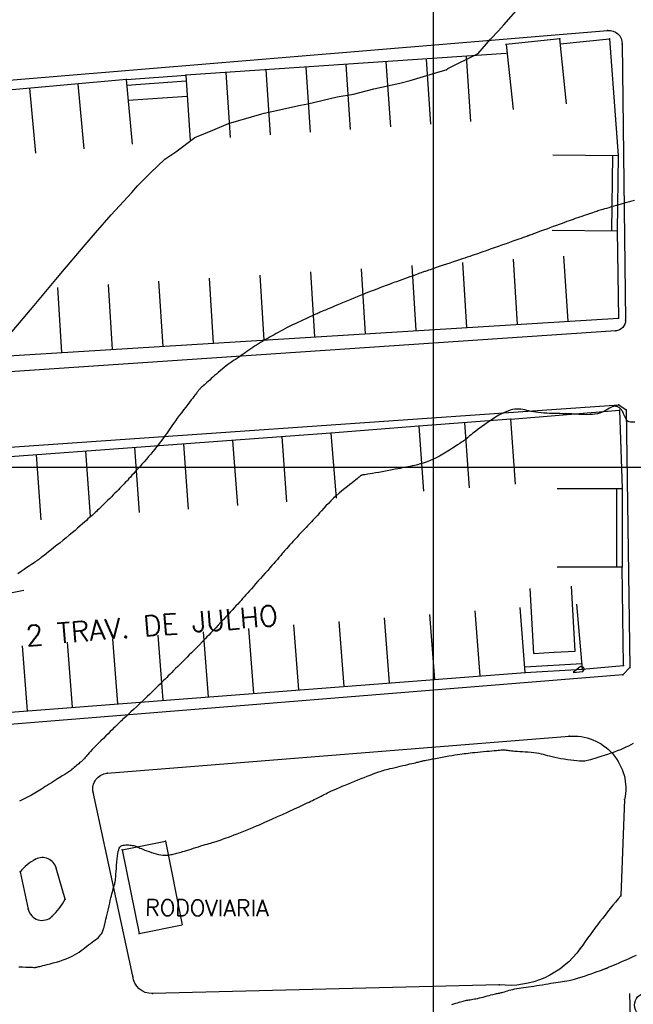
# Model space of a CAD drawing. Header units: millimetres. Extents: x 196436 to 199900, y 8705373 to 8708636.
# Tile 184 of 238: x 198449 to 198525, y 8706834 to 8706955. Entities that reach past the tile are written whole.
import ezdxf
from ezdxf.enums import TextEntityAlignment as Align

# ---------------------------------------------------------------- set-up
doc = ezdxf.new("R2010")
doc.units = ezdxf.units.MM
doc.header["$LTSCALE"] = 5
for name, color, linetype in [('$CURVAS1', 30, 'Continuous'), ('$CURVAS2', 40, 'Continuous'), ('CASA', 6, 'Continuous'), ('MALHA', 9, 'Continuous'), ('MEIO-FIO', 7, 'Continuous'), ('MURO', 9, 'Continuous'), ('PL', 23, 'Continuous'), ('TEXTO', 2, 'Continuous'), ('TXT_NRUA', 3, 'Continuous')]:
    doc.layers.add(name, color=color, linetype=linetype)
doc.styles.add('GEOSIS', font='ROMANS.SHX')

# ---------------------------------------------------------------- blocks, each defined once
blk = doc.blocks.new('C')
at = {"layer": 'CASA'}
blk.add_lwpolyline([(0, 0), (0, 8)], dxfattribs=at)
blk = doc.blocks.new('PL')
at = {"layer": 'PL'}
blk.add_line((2.01, 1.49), (2.01, -1.49), dxfattribs=at)
blk.add_circle((0, 0), 1.49, dxfattribs=at)

msp = doc.modelspace()

# ---------------------------------------------------------------- linework, layer by layer
at = {"layer": '$CURVAS1'}
msp.add_polyline3d([(198524.696, 8706932.732, 685), (198524.53, 8706932.678, 685), (198524.376, 8706932.632, 685), (198524.23, 8706932.591, 685), (198524.082, 8706932.553, 685), (198523.926, 8706932.513, 685), (198523.755, 8706932.47, 685), (198523.56, 8706932.419, 685), (198523.335, 8706932.359, 685), (198523.074, 8706932.287, 685), (198522.786, 8706932.204, 685), (198522.479, 8706932.115, 685), (198522.165, 8706932.023, 685), (198521.852, 8706931.93, 685), (198521.551, 8706931.84, 685), (198521.272, 8706931.757, 685), (198521.024, 8706931.682, 685), (198520.815, 8706931.619, 685), (198520.638, 8706931.566, 685), (198520.484, 8706931.519, 685), (198520.344, 8706931.476, 685), (198520.21, 8706931.434, 685), (198520.071, 8706931.389, 685), (198519.92, 8706931.34, 685), (198519.746, 8706931.282, 685), (198519.543, 8706931.215, 685), (198519.314, 8706931.138, 685), (198519.065, 8706931.054, 685), (198518.801, 8706930.964, 685), (198518.526, 8706930.871, 685), (198518.248, 8706930.775, 685), (198517.97, 8706930.68, 685), (198517.699, 8706930.586, 685), (198517.438, 8706930.495, 685), (198517.183, 8706930.405, 685), (198516.929, 8706930.315, 685), (198516.67, 8706930.223, 685), (198516.401, 8706930.126, 685), (198516.115, 8706930.023, 685), (198515.808, 8706929.911, 685), (198515.474, 8706929.789, 685), (198515.11, 8706929.657, 685), (198514.724, 8706929.515, 685), (198514.327, 8706929.37, 685), (198513.93, 8706929.224, 685), (198513.543, 8706929.083, 685), (198513.178, 8706928.949, 685), (198512.846, 8706928.827, 685), (198512.557, 8706928.721, 685), (198512.319, 8706928.633, 685), (198512.129, 8706928.564, 685), (198511.98, 8706928.509, 685), (198511.866, 8706928.468, 685), (198511.781, 8706928.437, 685), (198511.719, 8706928.414, 685), (198511.672, 8706928.397, 685), (198511.635, 8706928.384, 685), (198511.601, 8706928.371, 685), (198511.562, 8706928.357, 685), (198511.51, 8706928.339, 685), (198511.438, 8706928.313, 685), (198511.337, 8706928.277, 685), (198511.198, 8706928.228, 685), (198511.015, 8706928.163, 685), (198510.779, 8706928.079, 685), (198510.485, 8706927.975, 685), (198510.142, 8706927.853, 685), (198509.761, 8706927.718, 685), (198509.354, 8706927.573, 685), (198508.933, 8706927.424, 685), (198508.508, 8706927.274, 685), (198508.093, 8706927.126, 685), (198507.697, 8706926.987, 685), (198507.331, 8706926.857, 685), (198506.993, 8706926.738, 685), (198506.677, 8706926.628, 685), (198506.381, 8706926.524, 685), (198506.099, 8706926.426, 685), (198505.826, 8706926.331, 685), (198505.559, 8706926.239, 685), (198505.293, 8706926.149, 685), (198505.024, 8706926.057, 685), (198504.75, 8706925.964, 685), (198504.466, 8706925.869, 685), (198504.171, 8706925.769, 685), (198503.863, 8706925.666, 685), (198503.538, 8706925.557, 685), (198503.194, 8706925.442, 685), (198502.828, 8706925.319, 685), (198502.441, 8706925.189, 685), (198502.038, 8706925.053, 685), (198501.63, 8706924.916, 685), (198501.227, 8706924.78, 685), (198500.837, 8706924.648, 685), (198500.471, 8706924.525, 685), (198500.137, 8706924.412, 685), (198499.845, 8706924.314, 685), (198499.603, 8706924.232, 685), (198499.404, 8706924.165, 685), (198499.242, 8706924.11, 685), (198499.109, 8706924.065, 685), (198498.997, 8706924.027, 685), (198498.898, 8706923.993, 685), (198498.805, 8706923.96, 685), (198498.711, 8706923.927, 685), (198498.607, 8706923.89, 685), (198498.492, 8706923.849, 685), (198498.361, 8706923.802, 685), (198498.213, 8706923.748, 685), (198498.043, 8706923.687, 685), (198497.85, 8706923.617, 685), (198497.631, 8706923.538, 685), (198497.382, 8706923.449, 685), (198497.102, 8706923.348, 685), (198496.797, 8706923.239, 685), (198496.475, 8706923.123, 685), (198496.143, 8706923.003, 685), (198495.809, 8706922.882, 685), (198495.479, 8706922.762, 685), (198495.161, 8706922.646, 685), (198494.862, 8706922.537, 685), (198494.588, 8706922.435, 685), (198494.335, 8706922.34, 685), (198494.098, 8706922.25, 685), (198493.869, 8706922.162, 685), (198493.643, 8706922.075, 685), (198493.414, 8706921.987, 685), (198493.176, 8706921.895, 685), (198492.924, 8706921.797, 685), (198492.652, 8706921.692, 685), (198492.36, 8706921.58, 685), (198492.05, 8706921.46, 685), (198491.722, 8706921.332, 685), (198491.377, 8706921.197, 685), (198491.017, 8706921.055, 685), (198490.643, 8706920.906, 685), (198490.255, 8706920.749, 685), (198489.856, 8706920.586, 685), (198489.452, 8706920.419, 685), (198489.05, 8706920.252, 685), (198488.659, 8706920.088, 685), (198488.284, 8706919.931, 685), (198487.933, 8706919.783, 685), (198487.614, 8706919.648, 685), (198487.334, 8706919.53, 685), (198487.098, 8706919.43, 685), (198486.902, 8706919.348, 685), (198486.739, 8706919.28, 685), (198486.603, 8706919.222, 685), (198486.487, 8706919.173, 685), (198486.384, 8706919.129, 685), (198486.288, 8706919.088, 685), (198486.192, 8706919.046, 685), (198486.091, 8706919.001, 685), (198485.981, 8706918.95, 685), (198485.857, 8706918.894, 685), (198485.717, 8706918.83, 685), (198485.557, 8706918.758, 685), (198485.375, 8706918.674, 685), (198485.166, 8706918.58, 685), (198484.926, 8706918.472, 685), (198484.656, 8706918.351, 685), (198484.358, 8706918.217, 685), (198484.04, 8706918.074, 685), (198483.708, 8706917.923, 685), (198483.368, 8706917.766, 685), (198483.027, 8706917.606, 685), (198482.69, 8706917.446, 685), (198482.365, 8706917.287, 685), (198482.056, 8706917.131, 685), (198481.763, 8706916.978, 685), (198481.483, 8706916.828, 685), (198481.214, 8706916.681, 685), (198480.955, 8706916.537, 685), (198480.703, 8706916.395, 685), (198480.456, 8706916.254, 685), (198480.211, 8706916.115, 685), (198479.968, 8706915.978, 685), (198479.726, 8706915.841, 685), (198479.484, 8706915.704, 685), (198479.244, 8706915.565, 685), (198479.004, 8706915.425, 685), (198478.765, 8706915.283, 685), (198478.526, 8706915.137, 685), (198478.289, 8706914.987, 685), (198478.052, 8706914.832, 685), (198477.816, 8706914.674, 685), (198477.581, 8706914.513, 685), (198477.346, 8706914.349, 685), (198477.111, 8706914.185, 685), (198476.878, 8706914.022, 685), (198476.644, 8706913.859, 685), (198476.411, 8706913.699, 685), (198476.177, 8706913.542, 685), (198475.944, 8706913.386, 685), (198475.71, 8706913.231, 685), (198475.477, 8706913.074, 685), (198475.242, 8706912.914, 685), (198475.007, 8706912.75, 685), (198474.772, 8706912.579, 685), (198474.535, 8706912.402, 685), (198474.297, 8706912.215, 685), (198474.06, 8706912.022, 685), (198473.824, 8706911.825, 685), (198473.592, 8706911.626, 685), (198473.365, 8706911.428, 685), (198473.144, 8706911.233, 685), (198472.93, 8706911.044, 685), (198472.726, 8706910.863, 685), (198472.533, 8706910.692, 685), (198472.351, 8706910.532, 685), (198472.181, 8706910.383, 685), (198472.023, 8706910.245, 685), (198471.879, 8706910.117, 685), (198471.748, 8706910.001, 685), (198471.632, 8706909.896, 685), (198471.531, 8706909.803, 685), (198471.445, 8706909.72, 685), (198471.373, 8706909.647, 685), (198471.311, 8706909.581, 685), (198471.257, 8706909.521, 685), (198471.209, 8706909.463, 685), (198471.164, 8706909.407, 685), (198471.12, 8706909.35, 685), (198471.075, 8706909.29, 685), (198471.025, 8706909.225, 685), (198470.968, 8706909.15, 685), (198470.9, 8706909.062, 685), (198470.817, 8706908.955, 685), (198470.716, 8706908.825, 685), (198470.594, 8706908.667, 685), (198470.447, 8706908.478, 685), (198470.272, 8706908.252, 685), (198470.067, 8706907.987, 685), (198469.837, 8706907.689, 685), (198469.59, 8706907.367, 685), (198469.33, 8706907.028, 685), (198469.067, 8706906.681, 685), (198468.806, 8706906.334, 685), (198468.554, 8706905.995, 685), (198468.318, 8706905.672, 685), (198468.102, 8706905.373, 685), (198467.905, 8706905.093, 685), (198467.722, 8706904.829, 685), (198467.549, 8706904.577, 685), (198467.38, 8706904.331, 685), (198467.212, 8706904.089, 685), (198467.041, 8706903.844, 685), (198466.86, 8706903.594, 685), (198466.668, 8706903.334, 685), (198466.464, 8706903.064, 685), (198466.249, 8706902.786, 685), (198466.022, 8706902.5, 685), (198465.786, 8706902.207, 685), (198465.54, 8706901.907, 685), (198465.286, 8706901.603, 685), (198465.023, 8706901.293, 685), (198464.754, 8706900.981, 685), (198464.481, 8706900.668, 685), (198464.208, 8706900.359, 685), (198463.94, 8706900.058, 685), (198463.679, 8706899.767, 685), (198463.431, 8706899.492, 685), (198463.198, 8706899.235, 685), (198462.986, 8706899, 685), (198462.795, 8706898.789, 685), (198462.623, 8706898.599, 685), (198462.464, 8706898.425, 685), (198462.314, 8706898.262, 685), (198462.167, 8706898.104, 685), (198462.019, 8706897.946, 685), (198461.865, 8706897.784, 685), (198461.698, 8706897.613, 685), (198461.517, 8706897.428, 685), (198461.322, 8706897.231, 685), (198461.117, 8706897.025, 685), (198460.904, 8706896.813, 685), (198460.687, 8706896.596, 685), (198460.468, 8706896.379, 685), (198460.251, 8706896.164, 685), (198460.039, 8706895.953, 685), (198459.833, 8706895.749, 685), (198459.636, 8706895.553, 685), (198459.446, 8706895.365, 685), (198459.265, 8706895.186, 685), (198459.092, 8706895.017, 685), (198458.928, 8706894.857, 685), (198458.772, 8706894.707, 685), (198458.626, 8706894.569, 685), (198458.487, 8706894.44, 685), (198458.353, 8706894.319, 685), (198458.219, 8706894.199, 685), (198458.081, 8706894.077, 685), (198457.932, 8706893.948, 685), (198457.77, 8706893.807, 685), (198457.589, 8706893.649, 685), (198457.385, 8706893.47, 685), (198457.154, 8706893.266, 685), (198456.898, 8706893.039, 685), (198456.617, 8706892.792, 685), (198456.315, 8706892.527, 685), (198455.993, 8706892.247, 685), (198455.652, 8706891.954, 685), (198455.296, 8706891.653, 685), (198454.927, 8706891.344, 685), (198454.546, 8706891.032, 685), (198454.161, 8706890.722, 685), (198453.78, 8706890.418, 685), (198453.409, 8706890.125, 685), (198453.058, 8706889.85, 685), (198452.733, 8706889.597, 685), (198452.442, 8706889.371, 685), (198452.193, 8706889.179, 685), (198451.991, 8706889.023, 685), (198451.832, 8706888.9, 685), (198451.71, 8706888.806, 685), (198451.619, 8706888.736, 685), (198451.553, 8706888.684, 685), (198451.504, 8706888.647, 685), (198451.467, 8706888.62, 685), (198451.436, 8706888.597, 685), (198451.404, 8706888.575, 685), (198451.366, 8706888.548, 685), (198451.314, 8706888.512, 685), (198451.243, 8706888.463, 685), (198451.147, 8706888.398, 685), (198451.02, 8706888.31, 685), (198450.854, 8706888.197, 685), (198450.645, 8706888.054, 685), (198450.389, 8706887.878, 685), (198450.088, 8706887.672, 685), (198449.75, 8706887.441, 685), (198449.381, 8706887.19, 685), (198448.986, 8706886.922, 685)], dxfattribs=at)
at = {"layer": '$CURVAS2'}
for points in [[(198447.818, 8706916.105, 684), (198450.057, 8706918.78, 684), (198450.963, 8706919.834, 684), (198453.636, 8706923.023, 684), (198454.102, 8706923.576, 684), (198454.258, 8706923.761, 684), (198457.253, 8706927.292, 684), (198458.527, 8706928.743, 684), (198460.431, 8706930.954, 684), (198462.972, 8706933.723, 684), (198463.663, 8706934.508, 684), (198465.265, 8706936.115, 684), (198467.026, 8706937.795, 684), (198468.368, 8706938.7, 684), (198470.709, 8706940.436, 684), (198472.914, 8706941.335, 684), (198474.831, 8706942.19, 684), (198478.94, 8706943.342, 684), (198479.208, 8706943.428, 684), (198480.166, 8706943.648, 684), (198483.701, 8706944.43, 684), (198484.589, 8706944.604, 684), (198488.194, 8706945.434, 684), (198490.194, 8706945.778, 684), (198492.702, 8706946.408, 684), (198495.879, 8706947.112, 684), (198497.171, 8706947.459, 684), (198500.855, 8706948.557, 684), (198501.592, 8706948.737, 684), (198501.795, 8706948.902, 684), (198505.526, 8706950.741, 684), (198507.028, 8706952.529, 684), (198507.991, 8706953.526, 684), (198508.651, 8706954.274, 684), (198510.73, 8706956.666, 684)], [(198524.732, 8706905.536, 686), (198524.531, 8706905.529, 686), (198524.354, 8706905.522, 686), (198524.196, 8706905.526, 686), (198524.056, 8706905.549, 686), (198523.931, 8706905.603, 686), (198523.82, 8706905.692, 686), (198523.719, 8706905.813, 686), (198523.628, 8706905.958, 686), (198523.545, 8706906.118, 686), (198523.47, 8706906.286, 686), (198523.401, 8706906.453, 686), (198523.335, 8706906.612, 686), (198523.273, 8706906.754, 686), (198523.213, 8706906.874, 686), (198523.154, 8706906.973, 686), (198523.095, 8706907.054, 686), (198523.037, 8706907.121, 686), (198522.977, 8706907.176, 686), (198522.916, 8706907.224, 686), (198522.852, 8706907.267, 686), (198522.786, 8706907.31, 686), (198522.716, 8706907.353, 686), (198522.641, 8706907.395, 686), (198522.559, 8706907.431, 686), (198522.468, 8706907.457, 686), (198522.366, 8706907.471, 686), (198522.251, 8706907.467, 686), (198522.121, 8706907.443, 686), (198521.975, 8706907.394, 686), (198521.811, 8706907.318, 686), (198521.628, 8706907.221, 686), (198521.427, 8706907.108, 686), (198521.208, 8706906.988, 686), (198520.972, 8706906.866, 686), (198520.717, 8706906.75, 686), (198520.446, 8706906.647, 686), (198520.156, 8706906.562, 686), (198519.851, 8706906.502, 686), (198519.532, 8706906.465, 686), (198519.204, 8706906.446, 686), (198518.871, 8706906.442, 686), (198518.537, 8706906.449, 686), (198518.207, 8706906.464, 686), (198517.884, 8706906.483, 686), (198517.573, 8706906.502, 686), (198517.276, 8706906.517, 686), (198516.99, 8706906.53, 686), (198516.711, 8706906.54, 686), (198516.435, 8706906.548, 686), (198516.158, 8706906.555, 686), (198515.875, 8706906.561, 686), (198515.582, 8706906.567, 686), (198515.276, 8706906.573, 686), (198514.953, 8706906.58, 686), (198514.616, 8706906.589, 686), (198514.271, 8706906.601, 686), (198513.921, 8706906.617, 686), (198513.573, 8706906.638, 686), (198513.231, 8706906.665, 686), (198512.9, 8706906.699, 686), (198512.584, 8706906.741, 686), (198512.286, 8706906.791, 686), (198512.006, 8706906.848, 686), (198511.74, 8706906.907, 686), (198511.485, 8706906.965, 686), (198511.237, 8706907.018, 686), (198510.993, 8706907.064, 686), (198510.75, 8706907.098, 686), (198510.506, 8706907.118, 686), (198510.255, 8706907.12, 686), (198509.996, 8706907.101, 686), (198509.725, 8706907.058, 686), (198509.438, 8706906.987, 686), (198509.131, 8706906.887, 686), (198508.802, 8706906.754, 686), (198508.447, 8706906.584, 686), (198508.063, 8706906.375, 686), (198507.648, 8706906.127, 686), (198507.213, 8706905.848, 686), (198506.77, 8706905.549, 686), (198506.33, 8706905.242, 686), (198505.908, 8706904.937, 686), (198505.514, 8706904.648, 686), (198505.161, 8706904.383, 686), (198504.863, 8706904.156, 686), (198504.627, 8706903.974, 686), (198504.448, 8706903.834, 686), (198504.319, 8706903.73, 686), (198504.23, 8706903.656, 686), (198504.174, 8706903.605, 686), (198504.141, 8706903.572, 686), (198504.123, 8706903.551, 686), (198504.112, 8706903.535, 686), (198504.101, 8706903.52, 686), (198504.088, 8706903.504, 686), (198504.074, 8706903.488, 686), (198504.058, 8706903.472, 686), (198504.041, 8706903.455, 686), (198504.023, 8706903.44, 686), (198504.004, 8706903.424, 686), (198503.984, 8706903.41, 686), (198503.963, 8706903.395, 686), (198503.934, 8706903.377, 686), (198503.891, 8706903.35, 686), (198503.828, 8706903.309, 686), (198503.739, 8706903.251, 686), (198503.616, 8706903.17, 686), (198503.454, 8706903.062, 686), (198503.246, 8706902.921, 686), (198502.987, 8706902.745, 686), (198502.683, 8706902.541, 686), (198502.342, 8706902.315, 686), (198501.97, 8706902.075, 686), (198501.576, 8706901.829, 686), (198501.166, 8706901.586, 686), (198500.748, 8706901.352, 686), (198500.329, 8706901.136, 686), (198499.916, 8706900.944, 686), (198499.512, 8706900.775, 686), (198499.121, 8706900.628, 686), (198498.744, 8706900.5, 686), (198498.383, 8706900.39, 686), (198498.043, 8706900.296, 686), (198497.724, 8706900.216, 686), (198497.431, 8706900.147, 686), (198497.162, 8706900.089, 686), (198496.912, 8706900.038, 686), (198496.672, 8706899.991, 686), (198496.432, 8706899.948, 686), (198496.184, 8706899.904, 686), (198495.919, 8706899.857, 686), (198495.628, 8706899.805, 686), (198495.303, 8706899.746, 686), (198494.938, 8706899.677, 686), (198494.541, 8706899.601, 686), (198494.127, 8706899.52, 686), (198493.707, 8706899.439, 686), (198493.294, 8706899.36, 686), (198492.902, 8706899.286, 686), (198492.541, 8706899.22, 686), (198492.226, 8706899.165, 686), (198491.966, 8706899.124, 686), (198491.756, 8706899.094, 686), (198491.59, 8706899.073, 686), (198491.46, 8706899.058, 686), (198491.359, 8706899.045, 686), (198491.28, 8706899.033, 686), (198491.216, 8706899.017, 686), (198491.159, 8706898.995, 686), (198491.103, 8706898.965, 686), (198491.042, 8706898.923, 686), (198490.97, 8706898.867, 686), (198490.883, 8706898.794, 686), (198490.774, 8706898.703, 686), (198490.64, 8706898.589, 686), (198490.474, 8706898.451, 686), (198490.271, 8706898.286, 686), (198490.027, 8706898.093, 686), (198489.749, 8706897.873, 686), (198489.443, 8706897.631, 686), (198489.116, 8706897.369, 686), (198488.776, 8706897.09, 686), (198488.429, 8706896.798, 686), (198488.082, 8706896.496, 686), (198487.743, 8706896.187, 686), (198487.419, 8706895.875, 686), (198487.109, 8706895.563, 686), (198486.815, 8706895.254, 686), (198486.537, 8706894.953, 686), (198486.275, 8706894.663, 686), (198486.03, 8706894.388, 686), (198485.802, 8706894.13, 686), (198485.592, 8706893.895, 686), (198485.399, 8706893.683, 686), (198485.22, 8706893.49, 686), (198485.049, 8706893.311, 686), (198484.882, 8706893.139, 686), (198484.715, 8706892.969, 686), (198484.544, 8706892.794, 686), (198484.363, 8706892.608, 686), (198484.169, 8706892.405, 686), (198483.957, 8706892.182, 686), (198483.732, 8706891.941, 686), (198483.498, 8706891.688, 686), (198483.259, 8706891.429, 686), (198483.021, 8706891.167, 686), (198482.788, 8706890.91, 686), (198482.564, 8706890.662, 686), (198482.355, 8706890.428, 686), (198482.164, 8706890.212, 686), (198481.991, 8706890.016, 686), (198481.834, 8706889.837, 686), (198481.693, 8706889.674, 686), (198481.568, 8706889.528, 686), (198481.455, 8706889.397, 686), (198481.355, 8706889.279, 686), (198481.267, 8706889.175, 686), (198481.188, 8706889.081, 686), (198481.114, 8706888.993, 686), (198481.037, 8706888.902, 686), (198480.952, 8706888.803, 686), (198480.852, 8706888.688, 686), (198480.732, 8706888.55, 686), (198480.584, 8706888.381, 686), (198480.403, 8706888.176, 686), (198480.184, 8706887.93, 686), (198479.933, 8706887.648, 686), (198479.657, 8706887.339, 686), (198479.365, 8706887.011, 686), (198479.062, 8706886.672, 686), (198478.758, 8706886.33, 686), (198478.459, 8706885.995, 686), (198478.173, 8706885.674, 686), (198477.906, 8706885.373, 686), (198477.657, 8706885.092, 686), (198477.423, 8706884.828, 686), (198477.202, 8706884.578, 686), (198476.989, 8706884.338, 686), (198476.784, 8706884.106, 686), (198476.582, 8706883.88, 686), (198476.382, 8706883.655, 686), (198476.179, 8706883.43, 686), (198475.973, 8706883.202, 686), (198475.761, 8706882.967, 686), (198475.539, 8706882.725, 686), (198475.307, 8706882.471, 686), (198475.061, 8706882.204, 686), (198474.798, 8706881.922, 686), (198474.517, 8706881.62, 686), (198474.217, 8706881.3, 686), (198473.904, 8706880.967, 686), (198473.586, 8706880.629, 686), (198473.271, 8706880.296, 686), (198472.967, 8706879.974, 686), (198472.681, 8706879.672, 686), (198472.422, 8706879.398, 686), (198472.197, 8706879.162, 686), (198472.012, 8706878.967, 686), (198471.863, 8706878.811, 686), (198471.746, 8706878.687, 686), (198471.652, 8706878.59, 686), (198471.578, 8706878.513, 686), (198471.516, 8706878.45, 686), (198471.461, 8706878.394, 686), (198471.408, 8706878.34, 686), (198471.35, 8706878.282, 686), (198471.283, 8706878.216, 686), (198471.205, 8706878.137, 686), (198471.111, 8706878.044, 686), (198470.998, 8706877.931, 686), (198470.862, 8706877.795, 686), (198470.699, 8706877.632, 686), (198470.507, 8706877.44, 686), (198470.283, 8706877.215, 686), (198470.032, 8706876.963, 686), (198469.761, 8706876.692, 686), (198469.478, 8706876.408, 686), (198469.188, 8706876.117, 686), (198468.9, 8706875.828, 686), (198468.618, 8706875.547, 686), (198468.352, 8706875.282, 686), (198468.105, 8706875.036, 686), (198467.876, 8706874.809, 686), (198467.66, 8706874.595, 686), (198467.454, 8706874.392, 686), (198467.254, 8706874.196, 686), (198467.056, 8706874.001, 686), (198466.856, 8706873.804, 686), (198466.65, 8706873.602, 686), (198466.436, 8706873.391, 686), (198466.21, 8706873.169, 686), (198465.972, 8706872.936, 686), (198465.721, 8706872.69, 686), (198465.455, 8706872.432, 686), (198465.173, 8706872.159, 686), (198464.874, 8706871.872, 686), (198464.557, 8706871.569, 686), (198464.222, 8706871.251, 686), (198463.875, 8706870.924, 686), (198463.526, 8706870.596, 686), (198463.182, 8706870.274, 686), (198462.853, 8706869.967, 686), (198462.546, 8706869.681, 686), (198462.27, 8706869.425, 686), (198462.033, 8706869.206, 686), (198461.842, 8706869.029, 686), (198461.693, 8706868.891, 686), (198461.579, 8706868.785, 686), (198461.494, 8706868.706, 686), (198461.431, 8706868.648, 686), (198461.385, 8706868.604, 686), (198461.349, 8706868.568, 686), (198461.316, 8706868.535, 686), (198461.281, 8706868.498, 686), (198461.238, 8706868.454, 686), (198461.183, 8706868.396, 686), (198461.11, 8706868.322, 686), (198461.015, 8706868.227, 686), (198460.893, 8706868.106, 686), (198460.739, 8706867.955, 686), (198460.549, 8706867.769, 686), (198460.319, 8706867.546, 686), (198460.057, 8706867.292, 686), (198459.772, 8706867.016, 686), (198459.473, 8706866.726, 686), (198459.171, 8706866.429, 686), (198458.873, 8706866.135, 686), (198458.59, 8706865.851, 686), (198458.331, 8706865.585, 686), (198458.104, 8706865.344, 686), (198457.906, 8706865.128, 686), (198457.735, 8706864.936, 686), (198457.587, 8706864.764, 686), (198457.458, 8706864.613, 686), (198457.346, 8706864.479, 686), (198457.246, 8706864.361, 686), (198457.156, 8706864.258, 686), (198457.072, 8706864.167, 686), (198456.991, 8706864.085, 686), (198456.912, 8706864.009, 686), (198456.831, 8706863.937, 686), (198456.746, 8706863.864, 686), (198456.655, 8706863.788, 686), (198456.556, 8706863.705, 686), (198456.446, 8706863.613, 686), (198456.324, 8706863.509, 686), (198456.191, 8706863.395, 686), (198456.051, 8706863.275, 686), (198455.906, 8706863.152, 686), (198455.76, 8706863.029, 686), (198455.614, 8706862.91, 686), (198455.473, 8706862.797, 686), (198455.339, 8706862.695, 686), (198455.214, 8706862.605, 686), (198455.094, 8706862.524, 686), (198454.976, 8706862.448, 686), (198454.854, 8706862.374, 686), (198454.725, 8706862.298, 686), (198454.584, 8706862.215, 686), (198454.427, 8706862.123, 686), (198454.25, 8706862.016, 686), (198454.048, 8706861.892, 686), (198453.827, 8706861.754, 686), (198453.591, 8706861.604, 686), (198453.344, 8706861.445, 686), (198453.091, 8706861.283, 686), (198452.837, 8706861.118, 686), (198452.586, 8706860.956, 686), (198452.345, 8706860.798, 686), (198452.115, 8706860.648, 686), (198451.896, 8706860.506, 686), (198451.684, 8706860.37, 686), (198451.477, 8706860.239, 686), (198451.271, 8706860.113, 686), (198451.063, 8706859.989, 686), (198450.851, 8706859.868, 686), (198450.631, 8706859.748, 686), (198450.402, 8706859.627, 686), (198450.164, 8706859.507, 686), (198449.919, 8706859.387, 686), (198449.668, 8706859.267, 686), (198449.414, 8706859.147, 686), (198449.158, 8706859.028, 686)], [(198518.484, 8706875.439, 687), (198518.08, 8706875.546, 687), (198517.161, 8706874.791, 687), (198518.368, 8706874.91, 687), (198518.511, 8706875.186, 687), (198518.535, 8706875.24, 687), (198518.484, 8706875.439, 687)], [(198449.108, 8706838.688, 687), (198449.541, 8706838.672, 687), (198449.939, 8706838.658, 687), (198450.282, 8706838.646, 687), (198450.557, 8706838.636, 687), (198450.77, 8706838.63, 687), (198450.929, 8706838.626, 687), (198451.045, 8706838.625, 687), (198451.127, 8706838.626, 687), (198451.186, 8706838.63, 687), (198451.23, 8706838.637, 687), (198451.271, 8706838.646, 687), (198451.316, 8706838.657, 687), (198451.372, 8706838.671, 687), (198451.446, 8706838.691, 687), (198451.543, 8706838.716, 687), (198451.671, 8706838.749, 687), (198451.833, 8706838.791, 687), (198452.037, 8706838.843, 687), (198452.289, 8706838.905, 687), (198452.592, 8706838.981, 687), (198452.938, 8706839.068, 687), (198453.315, 8706839.167, 687), (198453.713, 8706839.277, 687), (198454.12, 8706839.398, 687), (198454.527, 8706839.53, 687), (198454.921, 8706839.672, 687), (198455.292, 8706839.824, 687), (198455.632, 8706839.985, 687), (198455.942, 8706840.153, 687), (198456.227, 8706840.327, 687), (198456.491, 8706840.504, 687), (198456.739, 8706840.683, 687), (198456.976, 8706840.863, 687), (198457.205, 8706841.04, 687), (198457.432, 8706841.214, 687), (198457.66, 8706841.383, 687), (198457.886, 8706841.546, 687), (198458.107, 8706841.706, 687), (198458.319, 8706841.861, 687), (198458.521, 8706842.013, 687), (198458.707, 8706842.162, 687), (198458.874, 8706842.308, 687), (198459.02, 8706842.453, 687), (198459.142, 8706842.596, 687), (198459.241, 8706842.737, 687), (198459.32, 8706842.872, 687), (198459.383, 8706843.001, 687), (198459.431, 8706843.123, 687), (198459.469, 8706843.234, 687), (198459.497, 8706843.334, 687), (198459.52, 8706843.42, 687), (198459.54, 8706843.494, 687), (198459.559, 8706843.56, 687), (198459.578, 8706843.628, 687), (198459.599, 8706843.706, 687), (198459.624, 8706843.802, 687), (198459.654, 8706843.924, 687), (198459.692, 8706844.08, 687), (198459.739, 8706844.279, 687), (198459.796, 8706844.526, 687), (198459.861, 8706844.814, 687), (198459.934, 8706845.132, 687), (198460.011, 8706845.472, 687), (198460.091, 8706845.823, 687), (198460.172, 8706846.175, 687), (198460.252, 8706846.518, 687), (198460.329, 8706846.843, 687), (198460.401, 8706847.141, 687), (198460.468, 8706847.412, 687), (198460.531, 8706847.657, 687), (198460.589, 8706847.877, 687), (198460.642, 8706848.073, 687), (198460.691, 8706848.247, 687), (198460.736, 8706848.4, 687), (198460.776, 8706848.533, 687), (198460.812, 8706848.649, 687), (198460.844, 8706848.755, 687), (198460.873, 8706848.862, 687), (198460.9, 8706848.979, 687), (198460.925, 8706849.115, 687), (198460.949, 8706849.28, 687), (198460.972, 8706849.484, 687), (198460.996, 8706849.735, 687), (198461.021, 8706850.04, 687), (198461.047, 8706850.388, 687), (198461.075, 8706850.765, 687), (198461.105, 8706851.157, 687), (198461.138, 8706851.551, 687), (198461.175, 8706851.931, 687), (198461.214, 8706852.284, 687), (198461.258, 8706852.596, 687), (198461.307, 8706852.855, 687), (198461.362, 8706853.065, 687), (198461.425, 8706853.231, 687), (198461.498, 8706853.359, 687), (198461.582, 8706853.454, 687), (198461.679, 8706853.523, 687), (198461.791, 8706853.571, 687), (198461.92, 8706853.603, 687), (198462.065, 8706853.626, 687), (198462.225, 8706853.639, 687), (198462.393, 8706853.644, 687), (198462.566, 8706853.641, 687), (198462.74, 8706853.631, 687), (198462.91, 8706853.614, 687), (198463.07, 8706853.592, 687), (198463.218, 8706853.563, 687), (198463.349, 8706853.529, 687), (198463.47, 8706853.49, 687), (198463.586, 8706853.445, 687), (198463.705, 8706853.393, 687), (198463.832, 8706853.335, 687), (198463.975, 8706853.269, 687), (198464.14, 8706853.195, 687), (198464.334, 8706853.112, 687), (198464.561, 8706853.021, 687), (198464.816, 8706852.925, 687), (198465.092, 8706852.828, 687), (198465.381, 8706852.732, 687), (198465.677, 8706852.642, 687), (198465.971, 8706852.561, 687), (198466.257, 8706852.493, 687), (198466.527, 8706852.441, 687), (198466.776, 8706852.409, 687), (198467.004, 8706852.394, 687), (198467.214, 8706852.394, 687), (198467.407, 8706852.406, 687), (198467.586, 8706852.428, 687), (198467.754, 8706852.457, 687), (198467.913, 8706852.49, 687), (198468.064, 8706852.525, 687), (198468.211, 8706852.56, 687), (198468.357, 8706852.596, 687), (198468.506, 8706852.633, 687), (198468.663, 8706852.674, 687), (198468.831, 8706852.719, 687), (198469.013, 8706852.77, 687), (198469.215, 8706852.829, 687), (198469.44, 8706852.896, 687), (198469.691, 8706852.972, 687), (198469.963, 8706853.056, 687), (198470.25, 8706853.146, 687), (198470.548, 8706853.239, 687), (198470.849, 8706853.334, 687), (198471.149, 8706853.427, 687), (198471.442, 8706853.517, 687), (198471.722, 8706853.602, 687), (198471.984, 8706853.68, 687), (198472.228, 8706853.751, 687), (198472.454, 8706853.815, 687), (198472.662, 8706853.874, 687), (198472.853, 8706853.927, 687), (198473.026, 8706853.976, 687), (198473.183, 8706854.021, 687), (198473.323, 8706854.062, 687), (198473.448, 8706854.101, 687), (198473.565, 8706854.14, 687), (198473.682, 8706854.181, 687), (198473.807, 8706854.226, 687), (198473.948, 8706854.279, 687), (198474.114, 8706854.343, 687), (198474.313, 8706854.418, 687), (198474.553, 8706854.509, 687), (198474.839, 8706854.616, 687), (198475.166, 8706854.738, 687), (198475.526, 8706854.873, 687), (198475.911, 8706855.019, 687), (198476.312, 8706855.172, 687), (198476.721, 8706855.331, 687), (198477.131, 8706855.493, 687), (198477.533, 8706855.656, 687), (198477.92, 8706855.817, 687), (198478.291, 8706855.976, 687), (198478.645, 8706856.13, 687), (198478.982, 8706856.28, 687), (198479.301, 8706856.424, 687), (198479.603, 8706856.561, 687), (198479.886, 8706856.69, 687), (198480.15, 8706856.81, 687), (198480.396, 8706856.92, 687), (198480.627, 8706857.023, 687), (198480.848, 8706857.12, 687), (198481.062, 8706857.213, 687), (198481.274, 8706857.306, 687), (198481.488, 8706857.399, 687), (198481.708, 8706857.497, 687), (198481.938, 8706857.6, 687), (198482.181, 8706857.711, 687), (198482.436, 8706857.828, 687), (198482.699, 8706857.95, 687), (198482.967, 8706858.075, 687), (198483.237, 8706858.202, 687), (198483.506, 8706858.329, 687), (198483.771, 8706858.453, 687), (198484.029, 8706858.575, 687), (198484.277, 8706858.691, 687), (198484.514, 8706858.803, 687), (198484.742, 8706858.91, 687), (198484.959, 8706859.013, 687), (198485.167, 8706859.112, 687), (198485.365, 8706859.208, 687), (198485.554, 8706859.3, 687), (198485.733, 8706859.389, 687), (198485.905, 8706859.476, 687), (198486.071, 8706859.561, 687), (198486.239, 8706859.647, 687), (198486.411, 8706859.736, 687), (198486.593, 8706859.828, 687), (198486.789, 8706859.926, 687), (198487.005, 8706860.03, 687), (198487.245, 8706860.144, 687), (198487.512, 8706860.267, 687), (198487.805, 8706860.399, 687), (198488.122, 8706860.539, 687), (198488.458, 8706860.686, 687), (198488.813, 8706860.838, 687), (198489.182, 8706860.994, 687), (198489.563, 8706861.152, 687), (198489.954, 8706861.313, 687), (198490.351, 8706861.473, 687), (198490.748, 8706861.632, 687), (198491.141, 8706861.787, 687), (198491.523, 8706861.936, 687), (198491.888, 8706862.078, 687), (198492.232, 8706862.209, 687), (198492.547, 8706862.329, 687), (198492.829, 8706862.436, 687), (198493.074, 8706862.527, 687), (198493.289, 8706862.605, 687), (198493.482, 8706862.673, 687), (198493.664, 8706862.733, 687), (198493.844, 8706862.788, 687), (198494.03, 8706862.842, 687), (198494.232, 8706862.896, 687), (198494.459, 8706862.954, 687), (198494.717, 8706863.018, 687), (198495.003, 8706863.086, 687), (198495.308, 8706863.158, 687), (198495.625, 8706863.231, 687), (198495.947, 8706863.306, 687), (198496.265, 8706863.379, 687), (198496.574, 8706863.45, 687), (198496.865, 8706863.518, 687), (198497.132, 8706863.581, 687), (198497.375, 8706863.638, 687), (198497.596, 8706863.691, 687), (198497.795, 8706863.739, 687), (198497.973, 8706863.783, 687), (198498.132, 8706863.822, 687), (198498.273, 8706863.857, 687), (198498.397, 8706863.888, 687), (198498.506, 8706863.915, 687), (198498.609, 8706863.94, 687), (198498.714, 8706863.965, 687), (198498.832, 8706863.991, 687), (198498.97, 8706864.02, 687), (198499.139, 8706864.054, 687), (198499.348, 8706864.095, 687), (198499.605, 8706864.144, 687), (198499.918, 8706864.202, 687), (198500.275, 8706864.268, 687), (198500.666, 8706864.34, 687), (198501.076, 8706864.414, 687), (198501.493, 8706864.488, 687), (198501.905, 8706864.561, 687), (198502.298, 8706864.629, 687), (198502.659, 8706864.689, 687), (198502.981, 8706864.742, 687), (198503.268, 8706864.786, 687), (198503.53, 8706864.824, 687), (198503.776, 8706864.857, 687), (198504.017, 8706864.886, 687), (198504.263, 8706864.914, 687), (198504.521, 8706864.942, 687), (198504.803, 8706864.971, 687), (198505.115, 8706865.002, 687), (198505.451, 8706865.036, 687), (198505.803, 8706865.07, 687), (198506.16, 8706865.105, 687), (198506.516, 8706865.139, 687), (198506.86, 8706865.172, 687), (198507.184, 8706865.202, 687), (198507.479, 8706865.229, 687), (198507.739, 8706865.252, 687), (198507.966, 8706865.271, 687), (198508.162, 8706865.286, 687), (198508.333, 8706865.297, 687), (198508.483, 8706865.303, 687), (198508.615, 8706865.305, 687), (198508.733, 8706865.303, 687), (198508.841, 8706865.297, 687), (198508.945, 8706865.286, 687), (198509.048, 8706865.272, 687), (198509.159, 8706865.255, 687), (198509.282, 8706865.236, 687), (198509.423, 8706865.216, 687), (198509.59, 8706865.196, 687), (198509.787, 8706865.175, 687), (198510.022, 8706865.156, 687), (198510.297, 8706865.138, 687), (198510.606, 8706865.121, 687), (198510.94, 8706865.103, 687), (198511.289, 8706865.082, 687), (198511.646, 8706865.059, 687), (198511.999, 8706865.03, 687), (198512.342, 8706864.995, 687), (198512.663, 8706864.953, 687), (198512.958, 8706864.902, 687), (198513.231, 8706864.844, 687), (198513.492, 8706864.78, 687), (198513.749, 8706864.711, 687), (198514.011, 8706864.638, 687), (198514.287, 8706864.563, 687), (198514.584, 8706864.488, 687), (198514.912, 8706864.413, 687), (198515.276, 8706864.339, 687), (198515.668, 8706864.269, 687), (198516.075, 8706864.203, 687), (198516.487, 8706864.142, 687), (198516.891, 8706864.089, 687), (198517.275, 8706864.043, 687), (198517.628, 8706864.006, 687), (198517.938, 8706863.98, 687), (198518.197, 8706863.966, 687), (198518.415, 8706863.964, 687), (198518.605, 8706863.974, 687), (198518.779, 8706863.996, 687), (198518.953, 8706864.032, 687), (198519.138, 8706864.082, 687), (198519.348, 8706864.145, 687), (198519.596, 8706864.222, 687), (198519.893, 8706864.313, 687), (198520.232, 8706864.418, 687), (198520.605, 8706864.533, 687), (198521.001, 8706864.658, 687), (198521.411, 8706864.791, 687), (198521.827, 8706864.931, 687), (198522.238, 8706865.074, 687), (198522.636, 8706865.221, 687), (198523.012, 8706865.369, 687), (198523.367, 8706865.519, 687), (198523.701, 8706865.668, 687), (198524.016, 8706865.818, 687), (198524.312, 8706865.967, 687), (198524.591, 8706866.115, 687)], [(198502.27, 8706834.054, 688), (198502.519, 8706834.139, 688), (198502.752, 8706834.218, 688), (198502.968, 8706834.288, 688), (198503.164, 8706834.35, 688), (198503.341, 8706834.403, 688), (198503.504, 8706834.449, 688), (198503.656, 8706834.488, 688), (198503.8, 8706834.523, 688), (198503.941, 8706834.553, 688), (198504.08, 8706834.581, 688), (198504.222, 8706834.606, 688), (198504.37, 8706834.631, 688), (198504.526, 8706834.656, 688), (198504.689, 8706834.683, 688), (198504.862, 8706834.712, 688), (198505.044, 8706834.744, 688), (198505.238, 8706834.78, 688), (198505.444, 8706834.822, 688), (198505.662, 8706834.87, 688), (198505.894, 8706834.925, 688), (198506.134, 8706834.986, 688), (198506.378, 8706835.049, 688), (198506.621, 8706835.114, 688), (198506.856, 8706835.177, 688), (198507.08, 8706835.237, 688), (198507.288, 8706835.291, 688), (198507.473, 8706835.337, 688), (198507.632, 8706835.375, 688), (198507.77, 8706835.405, 688), (198507.892, 8706835.429, 688), (198508.003, 8706835.451, 688), (198508.109, 8706835.472, 688), (198508.216, 8706835.494, 688), (198508.329, 8706835.521, 688), (198508.454, 8706835.553, 688), (198508.595, 8706835.594, 688), (198508.753, 8706835.642, 688), (198508.926, 8706835.694, 688), (198509.115, 8706835.75, 688), (198509.318, 8706835.808, 688), (198509.535, 8706835.866, 688), (198509.765, 8706835.922, 688), (198510.007, 8706835.975, 688), (198510.261, 8706836.023, 688), (198510.527, 8706836.068, 688), (198510.805, 8706836.109, 688), (198511.094, 8706836.15, 688), (198511.394, 8706836.191, 688), (198511.705, 8706836.233, 688), (198512.027, 8706836.277, 688), (198512.361, 8706836.326, 688), (198512.704, 8706836.379, 688), (198513.055, 8706836.435, 688), (198513.407, 8706836.494, 688), (198513.758, 8706836.553, 688), (198514.103, 8706836.611, 688), (198514.438, 8706836.667, 688), (198514.758, 8706836.718, 688), (198515.06, 8706836.764, 688), (198515.341, 8706836.803, 688), (198515.606, 8706836.839, 688), (198515.865, 8706836.875, 688), (198516.126, 8706836.914, 688), (198516.395, 8706836.961, 688), (198516.681, 8706837.019, 688), (198516.992, 8706837.092, 688), (198517.336, 8706837.183, 688), (198517.718, 8706837.295, 688), (198518.127, 8706837.423, 688), (198518.55, 8706837.562, 688), (198518.975, 8706837.705, 688), (198519.387, 8706837.848, 688), (198519.773, 8706837.985, 688), (198520.121, 8706838.109, 688), (198520.416, 8706838.215, 688), (198520.649, 8706838.299, 688), (198520.824, 8706838.362, 688), (198520.951, 8706838.408, 688), (198521.036, 8706838.438, 688), (198521.088, 8706838.457, 688), (198521.115, 8706838.467, 688), (198521.126, 8706838.471, 688), (198521.129, 8706838.471, 688), (198521.13, 8706838.472, 688), (198521.131, 8706838.472, 688), (198521.131, 8706838.472, 688), (198521.132, 8706838.472, 688), (198521.133, 8706838.473, 688), (198521.133, 8706838.473, 688), (198521.134, 8706838.473, 688), (198521.134, 8706838.473, 688), (198521.136, 8706838.474, 688), (198521.146, 8706838.478, 688), (198521.173, 8706838.489, 688), (198521.223, 8706838.51, 688), (198521.305, 8706838.545, 688), (198521.428, 8706838.597, 688), (198521.598, 8706838.67, 688), (198521.825, 8706838.766, 688), (198522.113, 8706838.889, 688), (198522.454, 8706839.034, 688), (198522.836, 8706839.198, 688), (198523.248, 8706839.376, 688), (198523.679, 8706839.563, 688), (198524.117, 8706839.756, 688), (198524.552, 8706839.949, 688), (198524.971, 8706840.139, 688)]]:
    msp.add_polyline3d(points, dxfattribs=at)
at = {"layer": 'CASA'}
for p, q in [((198508.935, 8706950.742), (198469.605, 8706948.108)), ((198462.303, 8706947.585), (198432.528, 8706944.851)), ((198463.035, 8706939.618), (198462.303, 8706947.585)), ((198469.605, 8706948.108), (198470.14, 8706940.125)), ((198435.715, 8706912.898), (198522.757, 8706918.294)), ((198509.511, 8706905.875), (198498.209, 8706905.027)), ((198504.459, 8706897.474), (198503.86, 8706905.451)), ((198510.11, 8706897.898), (198509.511, 8706905.875)), ((198498.209, 8706905.027), (198498.807, 8706897.049)), ((198449.715, 8706884.877), (198441.869, 8706883.314)), ((198511.292, 8706874.807), (198510.68, 8706882.783)), ((198444.582, 8706869.69), (198511.292, 8706874.807))]:
    msp.add_line(p, q, dxfattribs=at)
for points in [[(198516.364, 8706944.585), (198515.531, 8706952.541), (198508.956, 8706951.853), (198509.788, 8706943.896)], [(198515.594, 8706951.948), (198521.634, 8706952.554), (198522.684, 8706938.235)], [(198462.538, 8706945.027), (198469.779, 8706945.512)], [(198514.684, 8706938.312), (198522.684, 8706938.235)], [(198514.596, 8706929.083), (198522.596, 8706929.007)], [(198522.596, 8706929.007), (198522.757, 8706918.294)], [(198509.511, 8706905.875), (198522.852, 8706906.982)], [(198522.852, 8706906.982), (198523.206, 8706897.399)], [(198487.41, 8706904.158), (198445.203, 8706901.078)], [(198498.209, 8706905.027), (198487.41, 8706904.158), (198488.051, 8706896.184)], [(198515.206, 8706897.401), (198523.206, 8706897.399)], [(198515.204, 8706887.763), (198523.204, 8706887.761)], [(198517.588, 8706883.188), (198518.278, 8706875.218), (198523.357, 8706875.657), (198523.204, 8706887.761)], [(198511.857, 8706885.131), (198512.292, 8706877.142), (198514.848, 8706877.281), (198517.405, 8706877.421), (198516.971, 8706885.409)], [(198461.79, 8706853.058), (198467.091, 8706854.114)], [(198467.091, 8706854.114), (198469.165, 8706843.854)], [(198461.79, 8706853.058), (198463.864, 8706842.798)], [(198463.864, 8706842.798), (198469.165, 8706843.854)]]:
    msp.add_lwpolyline(points, dxfattribs=at)
for p in [(198515.532, 8706952.54, 684.269), (198521.635, 8706952.553, 684.203), (198508.956, 8706951.852, 684.09), (198462.304, 8706947.584, 683.616), (198469.605, 8706948.106, 683.761), (198522.685, 8706938.234, 684.758), (198522.596, 8706929.006, 685.129), (198522.758, 8706918.293, 685.576), (198522.853, 8706906.981, 686.107), (198509.512, 8706905.874, 686.106), (198487.41, 8706904.157, 685.881), (198498.209, 8706905.026, 685.802), (198523.207, 8706897.398, 686.281), (198523.205, 8706887.76, 686.484), (198518.278, 8706875.217, 687.019), (198523.357, 8706875.656, 686.647), (198511.292, 8706874.806, 686.93), (198467.091, 8706854.113, 686.939), (198461.79, 8706853.057, 687.07), (198463.864, 8706842.797, 687.267)]:
    msp.add_point(p, dxfattribs=at)
at = {"layer": 'MALHA'}
for p, q in [((198500, 8708635.599), (198500, 8705384.785)), ((198500, 8708635.599), (198500, 8705384.785)), ((196441.61, 8706900), (199000, 8706900)), ((196441.61, 8706900), (199000, 8706900))]:
    msp.add_line(p, q, dxfattribs=at)
at = {"layer": 'MEIO-FIO'}
for points in [[(198364.951, 8706940.621), (198521.395, 8706953.602, -0.4356397), (198523.209, 8706951.949), (198523.607, 8706918.056, -0.394621), (198522.397, 8706916.731), (198373.54, 8706906.656), (198370.178, 8706908.973), (198366.85, 8706919.696), (198364.951, 8706940.621)], [(198459.953, 8706862.451), (198516.665, 8706866.993, -0.5024367), (198523.481, 8706859.215), (198523.017, 8706847.42)], [(198523.017, 8706847.42, 0.0201468), (198518.049, 8706840.951, -0.2737648), (198508.089, 8706836.482), (198465.514, 8706835.406, -0.3921141), (198463.08, 8706837.549), (198458.23, 8706860.112, -0.4506249), (198459.953, 8706862.451, -0.0467328)], [(198449.248, 8706850.348), (198450.26, 8706845.764, 0.5812), (198453.159, 8706844.865, 0.0846413), (198454.772, 8706846.989), (198453.699, 8706850.79, 0.4767306), (198451.151, 8706851.886, 0.0983083), (198449.248, 8706850.348, -0.5190901)]]:
    msp.add_lwpolyline(points, format="xyb", dxfattribs=at)
msp.add_lwpolyline([(198437.964, 8706901.768), (198522.785, 8706907.67), (198523.664, 8706907.048), (198524.127, 8706875.421), (198523.285, 8706874.536), (198444.917, 8706868.167), (198443.717, 8706869.363), (198437.044, 8706900.609), (198437.964, 8706901.768)], dxfattribs=at)
for p in [(198521.395, 8706953.601, 684.073), (198523.21, 8706951.947, 684.09), (198523.608, 8706918.055, 685.459), (198522.398, 8706916.73, 685.487), (198522.786, 8706907.669, 685.865), (198523.664, 8706907.046, 685.891), (198524.127, 8706875.42, 686.542), (198523.285, 8706874.535, 686.613), (198516.665, 8706866.992, 686.864), (198459.954, 8706862.45, 686.139), (198458.231, 8706860.111, 686.169), (198523.481, 8706859.214, 687.177), (198451.151, 8706851.885, 686.307), (198449.248, 8706850.347, 686.399), (198453.699, 8706850.789, 686.405), (198523.017, 8706847.419, 687.664), (198454.772, 8706846.988, 686.598), (198450.261, 8706845.763, 686.57), (198453.16, 8706844.864, 686.697), (198518.049, 8706840.95, 687.882), (198463.081, 8706837.548, 687.216), (198508.089, 8706836.48, 687.951), (198465.514, 8706835.405, 687.385)]:
    msp.add_point(p, dxfattribs=at)
at = {"layer": 'MURO'}
for points in [[(198462.303, 8706947.585), (198469.605, 8706948.108)], [(198462.353, 8706946.887), (198469.655, 8706947.409)], [(198521.984, 8706938.242), (198521.896, 8706929.014)], [(198522.684, 8706938.235), (198522.596, 8706929.007)], [(198522.506, 8706897.399), (198522.504, 8706887.762)], [(198523.206, 8706897.399), (198523.204, 8706887.761)], [(198511.251, 8706875.505), (198518.237, 8706875.917)], [(198511.292, 8706874.807), (198518.278, 8706875.218)]]:
    msp.add_lwpolyline(points, dxfattribs=at)

# ---------------------------------------------------------------- block references
at = {"layer": 'CASA'}
for p, rotation in [((198499.103, 8706950.084), 183.832809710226), ((198504.019, 8706950.413), 183.832809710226), ((198479.437, 8706948.766), 183.832809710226), ((198484.354, 8706949.096), 183.832809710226), ((198489.27, 8706949.425), 183.832809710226), ((198494.186, 8706949.754), 183.832809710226), ((198474.521, 8706948.437), 183.832809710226), ((198450.393, 8706946.491), 185.2469009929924), ((198456.348, 8706947.038), 185.2469009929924), ((198516.54, 8706917.909), 3.547477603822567), ((198497.888, 8706916.753), 3.547477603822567), ((198504.105, 8706917.138), 3.547477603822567), ((198510.323, 8706917.524), 3.547477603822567), ((198479.236, 8706915.596), 3.547477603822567), ((198485.453, 8706915.982), 3.547477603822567), ((198491.671, 8706916.367), 3.547477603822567), ((198460.584, 8706914.44), 3.547477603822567), ((198466.801, 8706914.825), 3.547477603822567), ((198473.019, 8706915.211), 3.547477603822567), ((198454.367, 8706914.055), 3.547477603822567), ((198469.321, 8706902.838), 184.1732858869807), ((198475.351, 8706903.278), 184.1732858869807), ((198481.38, 8706903.718), 184.1732858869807), ((198457.262, 8706901.958), 184.1732858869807), ((198463.292, 8706902.398), 184.1732858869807), ((198451.233, 8706901.518), 184.1732858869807), ((198505.733, 8706874.38), 4.386341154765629), ((198489.055, 8706873.101), 4.386341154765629), ((198494.614, 8706873.527), 4.386341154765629), ((198500.173, 8706873.954), 4.386341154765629), ((198477.937, 8706872.248), 4.386341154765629), ((198483.496, 8706872.675), 4.386341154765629), ((198461.26, 8706870.969), 4.386341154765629), ((198466.819, 8706871.395), 4.386341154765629), ((198472.378, 8706871.822), 4.386341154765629), ((198450.141, 8706870.116), 4.386341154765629), ((198455.7, 8706870.542), 4.386341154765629)]:
    msp.add_blockref('C', p, dxfattribs=dict(at, rotation=rotation))
at = {"layer": 'PL', "rotation": 181.5266733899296}
msp.add_blockref('PL', (198526.188, 8706833.989, 688.231), dxfattribs=at)

# ---------------------------------------------------------------- texts
at = {"layer": 'TEXTO', "style": 'GEOSIS'}
msp.add_text('RODOVIARIA', height=2, rotation=359.749, dxfattribs=at).set_placement((198464.609, 8706844.355), align=Align.BOTTOM_LEFT)
at = {"layer": 'TXT_NRUA', "style": 'GEOSIS'}
msp.add_text('2 TRAV. DE JULHO', height=2.5, rotation=4.673, dxfattribs=at).set_placement((198450.107, 8706877.309), align=Align.BOTTOM_LEFT)

doc.saveas('drawing.dxf')
